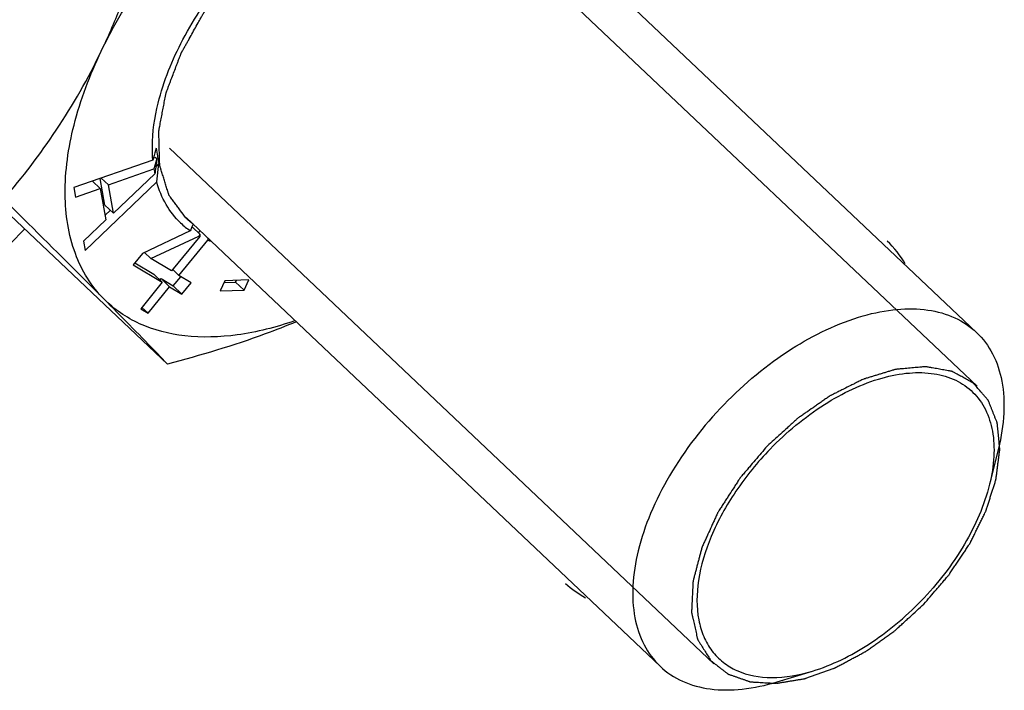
# Model space of a CAD drawing. Header units: millimetres. Extents: x 17 to 597, y 16 to 406.
# Tile 30 of 60: x 132 to 147, y 82 to 92. Entities that reach past the tile are written whole.
import ezdxf

# ---------------------------------------------------------------- set-up
doc = ezdxf.new("R2010")
doc.units = ezdxf.units.MM
doc.header["$LTSCALE"] = 32.67
doc.layers.get('0').update_dxf_attribs({"linetype": 'CONTINUOUS'})
doc.layers.add('CHAMFERS', color=7, linetype='CONTINUOUS')
doc.layers.add('ROUNDS', color=7, linetype='CONTINUOUS')

msp = doc.modelspace()

# ---------------------------------------------------------------- linework, layer by layer
at = {"color": 2, "linetype": 'Continuous'}
for p, q in [((146.2653, 86.650151), (138.132679, 94.353461)), ((142.341008, 82.507155), (134.217011, 90.202296))]:
    msp.add_line(p, q, dxfattribs=at)
at = {"color": 7, "linetype": 'Continuous'}
for p, q in [((139.184349, 94.154218), (146.257993, 87.453983)), ((133.978971, 90.059272), (133.969485, 90.024439)), ((133.978751, 90.058392), (134.004999, 90.067655)), ((134.027963, 90.045904), (134.004999, 90.067655)), ((133.969485, 90.024439), (132.792134, 89.615728)), ((134.027963, 90.045904), (133.985046, 89.89553)), ((134.012356, 89.927642), (134.06044, 89.973637)), ((134.024175, 90.017218), (134.027963, 90.045904)), ((134.027028, 89.699945), (134.06044, 89.973637)), ((133.305474, 89.655701), (133.985046, 89.89553)), ((133.998351, 89.820497), (133.38032, 89.233628)), ((131.289565, 89.72548), (134.186219, 86.981736)), ((132.792134, 89.615728), (132.817083, 89.475037)), ((132.958459, 88.677788), (134.027028, 89.699945)), ((133.184416, 89.604673), (133.070666, 89.712418)), ((133.253346, 89.3539), (133.182863, 89.751367)), ((133.305474, 89.655701), (133.19868, 89.756858)), ((133.38032, 89.233628), (133.305474, 89.655701)), ((132.817083, 89.475037), (133.184416, 89.604673)), ((133.184416, 89.604673), (133.267578, 89.135703)), ((133.38032, 89.233628), (133.253346, 89.3539)), ((133.255524, 89.203682), (133.335649, 89.280328)), ((133.267578, 89.135703), (132.93351, 88.818479)), ((134.464317, 89.171134), (141.537961, 82.470899)), ((134.549993, 89.023824), (134.558307, 89.027731)), ((134.669445, 88.92246), (134.558307, 89.027731)), ((134.527327, 88.971404), (133.813042, 88.633653)), ((133.939947, 88.557192), (134.65555, 88.893487)), ((134.668409, 88.886773), (134.248144, 88.371501)), ((134.648565, 88.93949), (134.674849, 88.971716)), ((134.669445, 88.92246), (134.668409, 88.886773)), ((132.93351, 88.818479), (132.958459, 88.677788)), ((134.35692, 88.305963), (134.786771, 88.832987)), ((134.787756, 88.864767), (134.786771, 88.832987)), ((133.813042, 88.633653), (133.674998, 88.464403)), ((133.939947, 88.557192), (133.843847, 88.648219)), ((133.674998, 88.464403), (134.110101, 88.202251)), ((133.698935, 88.49375), (133.983126, 88.322523)), ((134.248144, 88.371501), (133.939947, 88.557192)), ((134.110101, 88.202251), (133.983126, 88.322523)), ((134.35692, 88.305963), (134.266865, 88.391264)), ((134.538213, 88.196733), (134.35692, 88.305963)), ((134.110101, 88.202251), (133.788, 87.807334)), ((134.072364, 88.23303), (134.091902, 88.256985)), ((134.091902, 88.256985), (134.273195, 88.147755)), ((134.218877, 88.136713), (134.091902, 88.256985)), ((134.273195, 88.147755), (134.384131, 88.283769)), ((134.40017, 88.027483), (134.273195, 88.147755)), ((134.40017, 88.027483), (134.538213, 88.196733)), ((135.041683, 88.225388), (134.972433, 88.07378)), ((135.030159, 88.20016), (135.203012, 88.205877)), ((135.399236, 88.237214), (135.041683, 88.225388)), ((135.203012, 88.205877), (135.214535, 88.231105)), ((135.329987, 88.085605), (135.203012, 88.205877)), ((135.329987, 88.085605), (135.399236, 88.237214)), ((133.896776, 87.741796), (134.218877, 88.136713)), ((134.218877, 88.136713), (134.40017, 88.027483)), ((134.972433, 88.07378), (135.329987, 88.085605)), ((133.788, 87.807334), (133.896776, 87.741796)), ((133.896776, 87.741796), (133.80672, 87.827098))]:
    msp.add_line(p, q, dxfattribs=at)
for centre, radius, start, end in [((183.191082, 76.642414), 51.008273, 164.5789295, 164.7498945), ((135.76738, 90.393524), 1.758178, 186.1208394, 190.01169), ((135.684006, 90.37966), 1.673663, 190.0405126, 190.5007212), ((135.615762, 90.366374), 1.604141, 190.4783383, 194.1715732), ((221.039991, 78.500952), 87.774592, 172.460902, 172.59041305), ((135.754376, 90.170588), 1.790582, 188.8364036, 191.274972), ((135.216938, 89.966063), 1.210333, 226.4392265, 235.2658977), ((142.866911, 85.435021), 9.058403, 156.6162177, 157.0207256), ((142.482067, 85.60126), 8.639189, 156.3215829, 156.6151921), ((141.293076, 85.72801), 7.353706, 154.2528868, 154.5032446), ((135.261372, 90.038129), 1.295078, 242.1091774, 242.7509742), ((135.301111, 90.126685), 1.392192, 248.3185245, 250.0402975), ((143.93775, 87.755905), 1.448729, 29.8502056, 47.1078369), ((141.104588, 84.7631), 1.438492, 227.2004774, 241.8545709)]:
    msp.add_arc(centre, radius, start, end, dxfattribs=at)
for points, knots in [([(133.199316, 91.653618), (133.384516, 92.040212), (133.836217, 92.79613), (134.684508, 93.815557), (135.671927, 94.694977), (136.408775, 95.167619), (136.786273, 95.362213)], [0, 0, 0, 0, 0.245489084, 0.501531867, 0.756780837, 1, 1, 1, 1]), ([(133.199316, 91.653618), (133.300498, 91.86483), (133.683795, 92.74547), (133.948295, 93.673624), (134.110099, 94.380809)], [0, 0, 0, 0, 0.244042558, 1, 1, 1, 1]), ([(134.047808, 90.876911), (134.128906, 91.206396), (134.400747, 91.874423), (135.019241, 92.787052), (135.814824, 93.589735), (136.439277, 94.017445), (136.764127, 94.188378)], [0, 0, 0, 0, 0.231874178, 0.487117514, 0.749157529, 1, 1, 1, 1]), ([(131.744168, 89.442055), (132.024194, 89.771337), (132.564035, 90.474595), (133.003989, 91.245884), (133.199316, 91.653618)], [0, 0, 0, 0, 0.488774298, 1, 1, 1, 1]), ([(133.237376, 87.954081), (133.144602, 88.04755), (132.976976, 88.260384), (132.728726, 88.774798), (132.612547, 89.565964), (132.765252, 90.602641), (133.029505, 91.299146), (133.199316, 91.653618)], [0, 0, 0, 0, 0.100780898, 0.205300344, 0.434182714, 0.699214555, 1, 1, 1, 1]), ([(133.969485, 90.024439), (133.963685, 90.091046), (133.953198, 90.3773), (133.995409, 90.664026), (134.047808, 90.876911)], [0, 0, 0, 0, 0.23369295, 1, 1, 1, 1]), ([(134.382868, 89.089002), (134.29885, 89.16895), (134.150082, 89.359323), (134.059673, 89.582505), (134.027028, 89.699945)], [0, 0, 0, 0, 0.487568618, 1, 1, 1, 1]), ([(133.237376, 87.954081), (133.128118, 88.064158), (132.632138, 88.561909), (132.13335, 89.056853), (131.744168, 89.442055)], [0, 0, 0, 0, 0.220720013, 1, 1, 1, 1]), ([(134.186219, 86.981736), (134.123984, 87.047109), (133.810585, 87.374023), (133.492821, 87.696726), (133.237376, 87.954081)], [0, 0, 0, 0, 0.199308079, 1, 1, 1, 1]), ([(136.083973, 87.627344), (135.806206, 87.531209), (135.264712, 87.392448), (134.469833, 87.365795), (133.770278, 87.541115), (133.389657, 87.800662), (133.237376, 87.954081)], [0, 0, 0, 0, 0.292840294, 0.552939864, 0.784638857, 1, 1, 1, 1]), ([(136.108271, 87.613386), (135.954933, 87.549553), (135.326156, 87.304282), (134.678447, 87.109891), (134.186219, 86.981736)], [0, 0, 0, 0, 0.246162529, 1, 1, 1, 1])]:
    msp.add_open_spline(points, degree=3, knots=knots, dxfattribs=at)
at = {"color": 2, "linetype": 'Continuous'}
for points, knots in [([(134.458698, 89.165203), (134.432624, 89.200686), (134.393513, 89.253912), (134.341364, 89.324878), (134.308772, 89.369233), (134.282696, 89.404715), (134.263145, 89.431332), (134.243572, 89.457929), (134.22733, 89.480155), (134.216647, 89.494489), (134.211848, 89.501223), (134.208324, 89.505419), (134.206292, 89.51281), (134.203547, 89.521401), (134.199994, 89.532952), (134.195516, 89.547359), (134.190159, 89.56466), (134.18301, 89.587724), (134.170502, 89.628089), (134.152632, 89.685751), (134.131186, 89.754945), (134.109752, 89.824146), (134.09364, 89.876026), (134.082956, 89.910645), (134.078419, 89.925022), (134.074988, 89.936634), (134.070832, 89.947844), (134.07083, 89.964731), (134.070153, 89.984623), (134.069487, 90.011275), (134.068573, 90.044546), (134.067511, 90.08449), (134.066083, 90.137742), (134.064303, 90.20431), (134.062519, 90.270877), (134.061096, 90.324131), (134.06002, 90.364068), (134.059151, 90.397363), (134.058392, 90.423966), (134.057999, 90.444008), (134.05711, 90.460426), (134.060559, 90.475655), (134.063281, 90.490518), (134.066932, 90.509221), (134.075491, 90.554007), (134.088414, 90.62123), (134.105596, 90.710834), (134.122791, 90.800446), (134.137118, 90.875121), (134.148579, 90.934861), (134.155746, 90.972199), (134.16147, 91.002068), (134.165069, 91.020739), (134.167899, 91.035669), (134.174509, 91.051203), (134.184316, 91.078107), (134.199247, 91.116689), (134.216769, 91.162923), (134.234396, 91.209175), (134.257862, 91.270838), (134.287208, 91.347918), (134.31655, 91.424998), (134.340021, 91.486662), (134.354699, 91.525202), (134.366422, 91.556033), (134.375266, 91.579161), (134.382473, 91.598418), (134.388603, 91.61386), (134.392206, 91.625342), (134.399605, 91.637207), (134.408145, 91.652893), (134.419274, 91.672546), (134.432435, 91.696111), (134.450051, 91.727538), (134.472047, 91.766818), (134.507254, 91.829669), (134.551262, 91.90823), (134.604059, 92.00251), (134.648096, 92.081059), (134.683236, 92.143936), (134.709839, 92.190994), (134.731219, 92.230524), (134.754161, 92.259815), (134.776084, 92.289513), (134.803836, 92.326497), (134.848045, 92.385748), (134.903371, 92.459787), (134.969742, 92.54864), (135.036089, 92.637507), (135.091476, 92.711512), (135.127297, 92.759708), (135.14402, 92.781855), (135.154699, 92.796859), (135.171478, 92.813871), (135.19117, 92.834511), (135.217581, 92.861952), (135.250541, 92.896281), (135.290116, 92.937464), (135.342874, 92.992378), (135.408826, 93.06102), (135.474775, 93.129663), (135.527536, 93.184575), (135.567104, 93.225765), (135.600087, 93.260071), (135.626451, 93.287558), (135.646285, 93.308058), (135.662619, 93.325511), (135.677132, 93.336726), (135.69853, 93.354256), (135.745109, 93.391823), (135.816622, 93.449898), (135.9025, 93.51947), (135.988365, 93.589066), (136.059913, 93.64708), (136.117173, 93.693439), (136.152908, 93.722535), (136.181617, 93.745533), (136.209882, 93.769547), (136.248392, 93.7923), (136.294192, 93.820546), (136.355402, 93.857879), (136.431866, 93.904657), (136.523643, 93.960743), (136.646005, 94.035542), (136.737778, 94.091636), (136.79896, 94.129034)], [0, 0, 0, 0, 0.03125, 0.046875, 0.0625, 0.0703125, 0.078125, 0.0859375, 0.09375, 0.09765625, 0.098632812, 0.099609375, 0.1015625, 0.103515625, 0.10546875, 0.109375, 0.11328125, 0.1171875, 0.125, 0.140625, 0.15625, 0.171875, 0.1875, 0.19140625, 0.1953125, 0.197265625, 0.19921875, 0.203125, 0.20703125, 0.2109375, 0.21875, 0.2265625, 0.234375, 0.25, 0.265625, 0.2734375, 0.28125, 0.2890625, 0.29296875, 0.296875, 0.30078125, 0.302734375, 0.3046875, 0.30859375, 0.3125, 0.328125, 0.34375, 0.359375, 0.375, 0.3828125, 0.390625, 0.39453125, 0.3984375, 0.400390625, 0.40234375, 0.40625, 0.4140625, 0.421875, 0.4296875, 0.4375, 0.453125, 0.46875, 0.4765625, 0.484375, 0.48828125, 0.4921875, 0.49609375, 0.498046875, 0.5, 0.501953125, 0.50390625, 0.5078125, 0.51171875, 0.515625, 0.5234375, 0.53125, 0.546875, 0.5625, 0.578125, 0.5859375, 0.59375, 0.6015625, 0.60546875, 0.609375, 0.6171875, 0.625, 0.640625, 0.65625, 0.671875, 0.6875, 0.6953125, 0.697265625, 0.69921875, 0.703125, 0.70703125, 0.7109375, 0.71875, 0.7265625, 0.734375, 0.75, 0.765625, 0.7734375, 0.78125, 0.7890625, 0.79296875, 0.796875, 0.80078125, 0.802734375, 0.8046875, 0.8125, 0.828125, 0.84375, 0.859375, 0.875, 0.8828125, 0.890625, 0.89453125, 0.8984375, 0.90625, 0.9140625, 0.921875, 0.9375, 0.953125, 0.96875, 1, 1, 1, 1]), ([(134.563258, 89.077192), (134.554887, 89.083559), (134.542374, 89.093112), (134.527954, 89.104616), (134.520932, 89.110381), (134.51676, 89.113811), (134.514056, 89.115974), (134.509732, 89.119708), (134.50451, 89.124154), (134.499268, 89.128651), (134.493681, 89.133395), (134.489498, 89.137083), (134.484695, 89.141395), (134.478991, 89.146421), (134.470162, 89.154554), (134.463244, 89.160988), (134.458698, 89.165203)], [0, 0, 0, 0, 0.25, 0.375, 0.4375, 0.46875, 0.5, 0.53125, 0.5625, 0.625, 0.65625, 0.6875, 0.75, 0.8125, 0.875, 1, 1, 1, 1]), ([(146.209248, 86.699284), (146.186205, 86.711927), (146.140121, 86.737212), (146.070994, 86.77514), (146.013387, 86.806745), (145.973065, 86.828873), (145.950019, 86.841511), (145.932748, 86.851008), (145.91831, 86.858862), (145.906863, 86.865281), (145.899474, 86.868984), (145.894101, 86.872653), (145.886761, 86.87374), (145.87426, 86.876092), (145.849014, 86.880475), (145.813075, 86.886905), (145.755501, 86.897098), (145.697948, 86.907318), (145.640387, 86.917528), (145.604413, 86.923913), (145.575632, 86.929015), (145.554052, 86.932855), (145.532449, 86.936647), (145.516313, 86.939623), (145.505452, 86.941402), (145.498458, 86.943076), (145.487917, 86.941612), (145.475688, 86.940685), (145.459236, 86.93916), (145.438721, 86.937352), (145.389443, 86.932933), (145.315546, 86.92634), (145.233425, 86.918985), (145.167738, 86.913134), (145.126666, 86.90941), (145.093848, 86.906583), (145.069128, 86.904047), (145.048865, 86.903256), (145.031272, 86.897191), (145.01392, 86.892075), (144.992148, 86.885355), (144.957359, 86.874784), (144.913856, 86.861509), (144.86166, 86.845605), (144.809462, 86.829694), (144.757265, 86.813786), (144.705066, 86.797871), (144.661572, 86.78463), (144.626766, 86.773989), (144.605035, 86.767449), (144.5876, 86.761963), (144.570346, 86.757406), (144.547482, 86.745052), (144.520348, 86.731784), (144.484064, 86.713549), (144.438745, 86.690941), (144.366215, 86.654665), (144.29369, 86.618419), (144.221163, 86.582159), (144.166767, 86.554977), (144.125974, 86.534557), (144.098773, 86.520995), (144.085183, 86.514124), (144.071551, 86.5076), (144.053917, 86.494358), (144.031689, 86.479362), (143.996227, 86.454498), (143.951864, 86.423716), (143.898645, 86.38665), (143.827679, 86.337275), (143.756718, 86.28788), (143.685748, 86.238509), (143.64141, 86.207609), (143.610336, 86.186064), (143.594851, 86.175176), (143.585919, 86.169139), (143.577822, 86.161247), (143.567415, 86.152017), (143.550924, 86.136895), (143.52199, 86.110596), (143.480694, 86.072941), (143.414599, 86.012739), (143.331987, 85.937471), (143.23285, 85.847157), (143.16676, 85.786946), (143.133714, 85.756841)], [0, 0, 0, 0, 0.03125, 0.0625, 0.09375, 0.109375, 0.1171875, 0.125, 0.1328125, 0.13671875, 0.140625, 0.142578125, 0.14453125, 0.1484375, 0.15625, 0.171875, 0.1875, 0.21875, 0.234375, 0.25, 0.2578125, 0.265625, 0.2734375, 0.28125, 0.283203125, 0.28515625, 0.2890625, 0.29296875, 0.296875, 0.3046875, 0.3125, 0.34375, 0.375, 0.390625, 0.40625, 0.4140625, 0.421875, 0.4296875, 0.43359375, 0.4375, 0.4453125, 0.453125, 0.46875, 0.484375, 0.5, 0.515625, 0.53125, 0.546875, 0.5546875, 0.5625, 0.56640625, 0.5703125, 0.578125, 0.5859375, 0.59375, 0.609375, 0.625, 0.65625, 0.671875, 0.6875, 0.703125, 0.70703125, 0.7109375, 0.71484375, 0.71875, 0.7265625, 0.734375, 0.75, 0.765625, 0.78125, 0.8125, 0.828125, 0.84375, 0.8515625, 0.85546875, 0.857421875, 0.859375, 0.86328125, 0.8671875, 0.875, 0.890625, 0.90625, 0.9375, 0.96875, 1, 1, 1, 1]), ([(145.472593, 83.400465), (145.503838, 83.436833), (145.566329, 83.509569), (145.64444, 83.600489), (145.706932, 83.673224), (145.745983, 83.718686), (145.77724, 83.755048), (145.800637, 83.782342), (145.82028, 83.805017), (145.835668, 83.823313), (145.848101, 83.836607), (145.85713, 83.851536), (145.870358, 83.87087), (145.886486, 83.895233), (145.906013, 83.924385), (145.931989, 83.963284), (145.96448, 84.011897), (146.00346, 84.070238), (146.042441, 84.128577), (146.074928, 84.177193), (146.100911, 84.216087), (146.120417, 84.245253), (146.136612, 84.269573), (146.148065, 84.286567), (146.154428, 84.296326), (146.159712, 84.303508), (146.163041, 84.311215), (146.168162, 84.321307), (146.176805, 84.339055), (146.189319, 84.364364), (146.204265, 84.394754), (146.224217, 84.435267), (146.249149, 84.485911), (146.279071, 84.546683), (146.308991, 84.607455), (146.333929, 84.658098), (146.35387, 84.698612), (146.368849, 84.729001), (146.381258, 84.754312), (146.390089, 84.772057), (146.394909, 84.782154), (146.399162, 84.789846), (146.400978, 84.797084), (146.404249, 84.806894), (146.409578, 84.823986), (146.417398, 84.848442), (146.426693, 84.877773), (146.439118, 84.916887), (146.454638, 84.965777), (146.473267, 85.024446), (146.491893, 85.083114), (146.507419, 85.132005), (146.519831, 85.171117), (146.529164, 85.200455), (146.536866, 85.224887), (146.542405, 85.242023), (146.545341, 85.251763), (146.548188, 85.259213), (146.548567, 85.266109), (146.549934, 85.275497), (146.551925, 85.291837), (146.554978, 85.315226), (146.558553, 85.343272), (146.56335, 85.380675), (146.569336, 85.427426), (146.576524, 85.483528), (146.58371, 85.539629), (146.589702, 85.586382), (146.594487, 85.623779), (146.5981, 85.651841), (146.601032, 85.675182), (146.603239, 85.691608), (146.60426, 85.700858), (146.605702, 85.708177), (146.604559, 85.714039), (146.603938, 85.722364), (146.60243, 85.736694), (146.600496, 85.757291), (146.598081, 85.781953), (146.594894, 85.814856), (146.590899, 85.855977), (146.58611, 85.905325), (146.581318, 85.954672), (146.577329, 85.995797), (146.574129, 86.028691), (146.571753, 86.053377), (146.569696, 86.073902), (146.568409, 86.088361), (146.567434, 86.09648), (146.567377, 86.102972), (146.564744, 86.107923), (146.562132, 86.115063), (146.557142, 86.127306), (146.550233, 86.144928), (146.541849, 86.166018), (146.530702, 86.194157), (146.516757, 86.229325), (146.500029, 86.271529), (146.483298, 86.313731), (146.469359, 86.348903), (146.4582, 86.377034), (146.449854, 86.398151), (146.442825, 86.415685), (146.438049, 86.428085), (146.435095, 86.434974), (146.433514, 86.440696), (146.429505, 86.444295), (146.425008, 86.449835), (146.416743, 86.459185), (146.405141, 86.472722), (146.391131, 86.48889), (146.372482, 86.510474), (146.34916, 86.537444), (146.311851, 86.580602), (146.265213, 86.634548), (146.227903, 86.677705), (146.209248, 86.699284)], [0, 0, 0, 0, 0.03125, 0.0625, 0.078125, 0.09375, 0.1015625, 0.109375, 0.1171875, 0.12109375, 0.125, 0.12890625, 0.1328125, 0.140625, 0.1484375, 0.15625, 0.171875, 0.1875, 0.203125, 0.21875, 0.2265625, 0.234375, 0.2421875, 0.24609375, 0.248046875, 0.25, 0.251953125, 0.25390625, 0.2578125, 0.265625, 0.2734375, 0.28125, 0.296875, 0.3125, 0.328125, 0.34375, 0.3515625, 0.359375, 0.3671875, 0.37109375, 0.373046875, 0.375, 0.376953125, 0.37890625, 0.3828125, 0.390625, 0.3984375, 0.40625, 0.421875, 0.4375, 0.453125, 0.46875, 0.4765625, 0.484375, 0.4921875, 0.49609375, 0.498046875, 0.5, 0.501953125, 0.50390625, 0.5078125, 0.515625, 0.5234375, 0.53125, 0.546875, 0.5625, 0.578125, 0.59375, 0.6015625, 0.609375, 0.6171875, 0.62109375, 0.623046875, 0.625, 0.626953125, 0.62890625, 0.6328125, 0.640625, 0.6484375, 0.65625, 0.671875, 0.6875, 0.703125, 0.71875, 0.7265625, 0.734375, 0.7421875, 0.74609375, 0.748046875, 0.75, 0.751953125, 0.75390625, 0.7578125, 0.765625, 0.7734375, 0.78125, 0.796875, 0.8125, 0.828125, 0.84375, 0.8515625, 0.859375, 0.8671875, 0.87109375, 0.873046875, 0.875, 0.876953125, 0.87890625, 0.8828125, 0.890625, 0.8984375, 0.90625, 0.921875, 0.9375, 0.96875, 1, 1, 1, 1]), ([(143.133714, 85.756841), (143.104219, 85.722153), (143.045227, 85.652777), (142.956742, 85.548713), (142.882999, 85.461995), (142.824018, 85.392615), (142.787124, 85.349266), (142.761359, 85.318894), (142.74654, 85.301582), (142.737505, 85.29066), (142.729758, 85.282155), (142.723905, 85.272804), (142.713333, 85.256587), (142.692423, 85.224049), (142.662429, 85.177621), (142.614508, 85.103304), (142.566563, 85.028997), (142.518638, 84.954685), (142.48266, 84.898957), (142.452783, 84.852497), (142.428647, 84.815375), (142.414097, 84.792069), (142.401231, 84.773665), (142.394938, 84.759201), (142.388304, 84.744804), (142.375211, 84.715976), (142.355497, 84.672749), (142.329256, 84.615104), (142.29425, 84.538247), (142.259259, 84.461391), (142.224236, 84.384529), (142.202414, 84.336505), (142.184802, 84.298051), (142.172018, 84.269307), (142.16001, 84.245048), (142.155967, 84.226896), (142.150953, 84.208525), (142.145017, 84.185637), (142.135334, 84.148973), (142.123294, 84.103158), (142.108819, 84.048174), (142.094351, 83.993192), (142.079883, 83.938209), (142.06541, 83.883225), (142.053364, 83.837409), (142.043694, 83.800747), (142.037725, 83.777856), (142.032778, 83.75949), (142.03035, 83.749268), (142.028166, 83.742281), (142.02806, 83.738033), (142.027647, 83.73053), (142.026982, 83.715572), (142.025947, 83.694178), (142.02434, 83.659962), (142.022314, 83.617187), (142.019081, 83.54875), (142.015847, 83.480313), (142.01261, 83.411875), (142.010594, 83.369105), (142.008966, 83.334879), (142.007983, 83.31351), (142.007117, 83.296364), (142.006688, 83.283644), (142.005628, 83.272601), (142.007666, 83.265588), (142.009981, 83.254601), (142.013765, 83.238316), (142.018632, 83.216491), (142.023547, 83.194695), (142.030084, 83.165624), (142.038261, 83.129289), (142.051341, 83.071152), (142.064419, 83.013012), (142.075868, 82.962145), (142.082401, 82.933071), (142.087329, 82.911286), (142.091346, 82.893068), (142.094333, 82.880439), (142.095766, 82.873029), (142.099954, 82.867564), (142.104245, 82.860067), (142.111638, 82.848444), (142.120699, 82.833787), (142.13165, 82.816254), (142.146223, 82.792857), (142.17174, 82.751921), (142.208186, 82.693437), (142.251923, 82.623258), (142.281081, 82.576472), (142.29566, 82.553079)], [0, 0, 0, 0, 0.03125, 0.0625, 0.09375, 0.109375, 0.125, 0.1328125, 0.13671875, 0.140625, 0.142578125, 0.14453125, 0.1484375, 0.15625, 0.171875, 0.1875, 0.21875, 0.234375, 0.25, 0.265625, 0.2734375, 0.28125, 0.28515625, 0.2890625, 0.29296875, 0.296875, 0.3125, 0.328125, 0.34375, 0.375, 0.390625, 0.40625, 0.4140625, 0.421875, 0.4296875, 0.43359375, 0.4375, 0.4453125, 0.453125, 0.46875, 0.484375, 0.5, 0.515625, 0.53125, 0.546875, 0.5546875, 0.5625, 0.56640625, 0.5703125, 0.571289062, 0.572265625, 0.57421875, 0.578125, 0.5859375, 0.59375, 0.609375, 0.625, 0.65625, 0.671875, 0.6875, 0.6953125, 0.703125, 0.70703125, 0.7109375, 0.71484375, 0.716796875, 0.71875, 0.7265625, 0.734375, 0.7421875, 0.75, 0.765625, 0.78125, 0.8125, 0.828125, 0.8359375, 0.84375, 0.8515625, 0.85546875, 0.857421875, 0.859375, 0.86328125, 0.8671875, 0.875, 0.8828125, 0.890625, 0.90625, 0.9375, 0.96875, 1, 1, 1, 1]), ([(142.29566, 82.553079), (142.317098, 82.536532), (142.359975, 82.503439), (142.413571, 82.462072), (142.456448, 82.42898), (142.483244, 82.408294), (142.504687, 82.391753), (142.520751, 82.379326), (142.534197, 82.369038), (142.543492, 82.361703), (142.548986, 82.35772), (142.552592, 82.354144), (142.558166, 82.35282), (142.564911, 82.350268), (142.577035, 82.346169), (142.594189, 82.340122), (142.614844, 82.332947), (142.642359, 82.323351), (142.676762, 82.311367), (142.718042, 82.296982), (142.759323, 82.282599), (142.793721, 82.270609), (142.821246, 82.261026), (142.841874, 82.253814), (142.859111, 82.247881), (142.871086, 82.243579), (142.87807, 82.241352), (142.882912, 82.23903), (142.889265, 82.239198), (142.897209, 82.238553), (142.911357, 82.237829), (142.931439, 82.236583), (142.955593, 82.235179), (142.987778, 82.233275), (143.028017, 82.230906), (143.0763, 82.228058), (143.124585, 82.225212), (143.164821, 82.222837), (143.197013, 82.220945), (143.221146, 82.219502), (143.241291, 82.218376), (143.255327, 82.217439), (143.26345, 82.217136), (143.269254, 82.216252), (143.276158, 82.217881), (143.28498, 82.219176), (143.300597, 82.221851), (143.322813, 82.225458), (143.349513, 82.229879), (143.385099, 82.235742), (143.429586, 82.24308), (143.482968, 82.251882), (143.536351, 82.260686), (143.580836, 82.268019), (143.616426, 82.273894), (143.643112, 82.278277), (143.66537, 82.282003), (143.680913, 82.284466), (143.689854, 82.2861), (143.696391, 82.286688), (143.703574, 82.289714), (143.712925, 82.292898), (143.729396, 82.298866), (143.75287, 82.307185), (143.781062, 82.317256), (143.818644, 82.330654), (143.865623, 82.347411), (143.921998, 82.367516), (143.978373, 82.387622), (144.025352, 82.404374), (144.062935, 82.417783), (144.091121, 82.427819), (144.114615, 82.43625), (144.131051, 82.442017), (144.140458, 82.445523), (144.14747, 82.44756), (144.154647, 82.451863), (144.16416, 82.456811), (144.180833, 82.465837), (144.204639, 82.478539), (144.233211, 82.493863), (144.271306, 82.514267), (144.318925, 82.539782), (144.376068, 82.570396), (144.43321, 82.601011), (144.480829, 82.626521), (144.518923, 82.646935), (144.547497, 82.662227), (144.571299, 82.675031), (144.587979, 82.683875), (144.597481, 82.689115), (144.604691, 82.69252), (144.611581, 82.697931), (144.620879, 82.704446), (144.637098, 82.716174), (144.660295, 82.732758), (144.688121, 82.752731), (144.725225, 82.779336), (144.771604, 82.812602), (144.82726, 82.852517), (144.882916, 82.892431), (144.929294, 82.9257), (144.966402, 82.952298), (144.994216, 82.972296), (145.017447, 82.988802), (145.035915, 83.002363), (145.050085, 83.01156), (145.063039, 83.024476), (145.080736, 83.040398), (145.102711, 83.060747), (145.129143, 83.084975), (145.164365, 83.117345), (145.208399, 83.157785), (145.27885, 83.222502), (145.366916, 83.303394), (145.437367, 83.368108), (145.472593, 83.400465)], [0, 0, 0, 0, 0.03125, 0.0625, 0.078125, 0.09375, 0.1015625, 0.109375, 0.1171875, 0.12109375, 0.123046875, 0.125, 0.126953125, 0.12890625, 0.1328125, 0.140625, 0.1484375, 0.15625, 0.171875, 0.1875, 0.203125, 0.21875, 0.2265625, 0.234375, 0.2421875, 0.24609375, 0.248046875, 0.25, 0.251953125, 0.25390625, 0.2578125, 0.265625, 0.2734375, 0.28125, 0.296875, 0.3125, 0.328125, 0.34375, 0.3515625, 0.359375, 0.3671875, 0.37109375, 0.373046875, 0.375, 0.376953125, 0.37890625, 0.3828125, 0.390625, 0.3984375, 0.40625, 0.421875, 0.4375, 0.453125, 0.46875, 0.4765625, 0.484375, 0.4921875, 0.49609375, 0.498046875, 0.5, 0.501953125, 0.50390625, 0.5078125, 0.515625, 0.5234375, 0.53125, 0.546875, 0.5625, 0.578125, 0.59375, 0.6015625, 0.609375, 0.6171875, 0.62109375, 0.623046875, 0.625, 0.626953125, 0.62890625, 0.6328125, 0.640625, 0.6484375, 0.65625, 0.671875, 0.6875, 0.703125, 0.71875, 0.7265625, 0.734375, 0.7421875, 0.74609375, 0.748046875, 0.75, 0.751953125, 0.75390625, 0.7578125, 0.765625, 0.7734375, 0.78125, 0.796875, 0.8125, 0.828125, 0.84375, 0.8515625, 0.859375, 0.8671875, 0.87109375, 0.875, 0.87890625, 0.8828125, 0.890625, 0.8984375, 0.90625, 0.921875, 0.9375, 0.96875, 1, 1, 1, 1])]:
    msp.add_open_spline(points, degree=3, knots=knots, dxfattribs=at)
at = {"layer": 'CHAMFERS', "color": 7, "linetype": 'Continuous'}
for p, q in [((146.584055, 85.722938), (146.452252, 85.187117)), ((143.284129, 82.239104), (143.812022, 82.399745))]:
    msp.add_line(p, q, dxfattribs=at)
for points, knots in [([(142.491407, 86.379533), (142.79369, 86.692068), (143.434664, 87.225745), (144.345195, 87.670965), (145.052496, 87.81351), (145.521271, 87.809311), (145.934563, 87.695604), (146.163516, 87.54346), (146.257982, 87.453971)], [0, 0, 0, 0, 0.305887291, 0.581634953, 0.702395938, 0.810706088, 0.908457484, 1, 1, 1, 1]), ([(146.257982, 87.453971), (146.354941, 87.36212), (146.522994, 87.134554), (146.658006, 86.713956), (146.68099, 86.230282), (146.626525, 85.895567), (146.58405, 85.722936)], [0, 0, 0, 0, 0.217708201, 0.45089519, 0.710206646, 1, 1, 1, 1]), ([(143.177774, 85.712451), (143.421301, 85.964237), (143.937677, 86.393562), (144.671569, 86.750051), (145.24075, 86.861306), (145.61708, 86.85455), (145.947861, 86.758762), (146.129617, 86.633128), (146.204212, 86.559709)], [0, 0, 0, 0, 0.306425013, 0.582248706, 0.702841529, 0.810899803, 0.908441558, 1, 1, 1, 1]), ([(146.204212, 86.559709), (146.279453, 86.485652), (146.409222, 86.303559), (146.512645, 85.970048), (146.529066, 85.587719), (146.485756, 85.323349), (146.452225, 85.187052)], [0, 0, 0, 0, 0.2176891, 0.451175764, 0.710579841, 1, 1, 1, 1]), ([(142.491407, 86.379533), (142.180969, 86.058569), (141.774026, 85.532505), (141.387704, 84.771052), (141.199493, 84.217257), (141.114811, 83.690274), (141.138516, 83.208262), (141.273651, 82.789262), (141.441291, 82.562499), (141.537972, 82.470911)], [0, 0, 0, 0, 0.305148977, 0.448853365, 0.582204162, 0.703226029, 0.811545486, 0.908991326, 1, 1, 1, 1]), ([(143.177774, 85.712451), (142.98982, 85.518123), (142.655347, 85.108001), (142.287473, 84.443683), (142.086261, 83.788537), (142.075032, 83.266959), (142.177642, 82.915302), (142.300949, 82.69777), (142.471104, 82.522781), (142.761549, 82.348549), (143.232526, 82.268383), (143.613855, 82.339483), (143.811777, 82.39968)], [0, 0, 0, 0, 0.162824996, 0.316883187, 0.454605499, 0.572252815, 0.624461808, 0.673568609, 0.721344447, 0.76982281, 0.875405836, 1, 1, 1, 1]), ([(146.452225, 85.187052), (146.375106, 84.873585), (146.095583, 84.242703), (145.676228, 83.70095), (145.428533, 83.444855)], [0, 0, 0, 0, 0.475358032, 1, 1, 1, 1]), ([(143.811777, 82.39968), (144.105847, 82.48912), (144.692868, 82.782472), (145.192687, 83.201011), (145.428533, 83.444855)], [0, 0, 0, 0, 0.475355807, 1, 1, 1, 1]), ([(141.537972, 82.470911), (141.634931, 82.37906), (141.871285, 82.223602), (142.298574, 82.111571), (142.782785, 82.114829), (143.114055, 82.187354), (143.284132, 82.239115)], [0, 0, 0, 0, 0.217708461, 0.450895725, 0.71020755, 1, 1, 1, 1])]:
    msp.add_open_spline(points, degree=3, knots=knots, dxfattribs=at)
at = {"layer": 'ROUNDS', "color": 7, "linetype": 'Continuous'}
msp.add_line((131.835974, 88.771241), (132.056392, 88.999133), dxfattribs=at)

doc.saveas('drawing.dxf')
